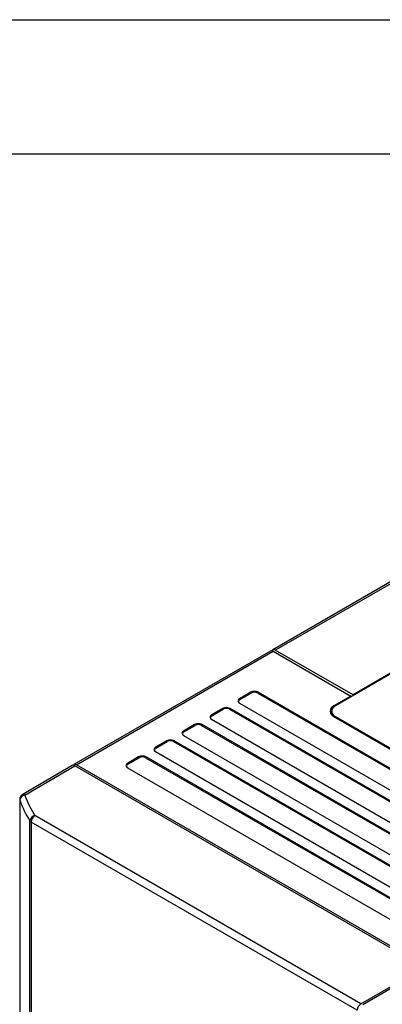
# Model space of a CAD drawing. Header units: millimetres. Extents: x 0 to 1118, y 0 to 864.
# Tile 17 of 21: x 755 to 824, y 677 to 864. Entities that reach past the tile are written whole.
import ezdxf

# ---------------------------------------------------------------- set-up
doc = ezdxf.new("R2010")
doc.units = ezdxf.units.MM
doc.header["$LTSCALE"] = 4
doc.layers.add('TEXT', color=140, linetype='Continuous', lineweight=25)

msp = doc.modelspace()

# ---------------------------------------------------------------- linework, layer by layer
at = {"color": 7, "linetype": 'Continuous'}
msp.add_line((0.01, 863.611), (1117.61, 863.611), dxfattribs=at)
for p, q in [((848.831, 770.591), (803.3, 744.307)), ((803.8, 744.257), (849.338, 770.545)), ((802.876, 744.062), (765.682, 722.59)), ((766.182, 722.541), (803.376, 744.012)), ((803.376, 744.012), (818.084, 735.522)), ((818.508, 735.766), (803.8, 744.257)), ((827.064, 740.542), (815.185, 733.685)), ((827.983, 741.236), (818.508, 735.766)), ((827.983, 741.133), (818.508, 735.663)), ((799.133, 736.256), (797.012, 735.032)), ((797.012, 735.032), (797.102, 734.876)), ((797.102, 734.876), (799.223, 736.101)), ((799.223, 736.101), (799.133, 736.256)), ((800.548, 736.256), (800.458, 736.101)), ((800.458, 736.101), (915.716, 669.563)), ((915.806, 669.719), (800.548, 736.256)), ((818.084, 735.522), (814.902, 733.685)), ((818.089, 735.361), (818.084, 735.522)), ((818.225, 735.44), (818.084, 735.521)), ((818.508, 735.663), (818.508, 735.766)), ((818.508, 735.663), (818.56, 735.633)), ((793.83, 733.195), (791.709, 731.97)), ((791.799, 731.815), (793.92, 733.039)), ((793.92, 733.039), (793.83, 733.195)), ((795.244, 733.195), (795.155, 733.039)), ((795.155, 733.039), (910.413, 666.502)), ((910.503, 666.658), (795.244, 733.195)), ((797.012, 734.215), (912.271, 667.678)), ((814.902, 733.685), (814.909, 733.444)), ((791.709, 731.97), (791.799, 731.815)), ((791.709, 731.154), (906.967, 664.616)), ((814.453, 732.664), (814.453, 731.997)), ((814.902, 731.644), (907.816, 678.006)), ((815.185, 731.644), (907.816, 678.169)), ((815.185, 731.644), (815.185, 731.48)), ((788.527, 730.133), (786.405, 728.909)), ((786.495, 728.753), (788.617, 729.978)), ((788.617, 729.978), (788.527, 730.133)), ((789.941, 730.133), (789.851, 729.978)), ((789.851, 729.978), (905.11, 663.44)), ((905.199, 663.596), (789.941, 730.133)), ((786.405, 728.909), (786.495, 728.753)), ((786.405, 728.092), (901.664, 661.555)), ((783.224, 727.072), (781.102, 725.847)), ((781.102, 725.847), (781.192, 725.692)), ((781.192, 725.692), (783.313, 726.916)), ((783.313, 726.916), (783.224, 727.072)), ((784.638, 727.072), (784.548, 726.916)), ((784.548, 726.916), (899.806, 660.379)), ((899.896, 660.534), (784.638, 727.072)), ((777.92, 724.01), (775.799, 722.786)), ((775.889, 722.63), (778.01, 723.855)), ((778.01, 723.855), (777.92, 724.01)), ((779.334, 724.01), (779.245, 723.855)), ((779.245, 723.855), (894.503, 657.317)), ((894.593, 657.473), (779.334, 724.01)), ((781.102, 725.031), (896.361, 658.493)), ((765.33, 722.383), (755.898, 716.842)), ((756.404, 716.796), (765.832, 722.335)), ((831.943, 684.169), (765.832, 722.335)), ((892.047, 649.88), (766.182, 722.541)), ((775.799, 722.786), (775.889, 722.63)), ((775.799, 721.969), (891.057, 655.432)), ((757.193, 714.886), (756.404, 716.796)), ((755.424, 715.866), (755.424, 668.285)), ((758.28, 712.897), (757.193, 714.886)), ((819.993, 677.271), (758.28, 712.897)), ((757.338, 664.331), (757.338, 711.887)), ((819.286, 676.046), (757.572, 711.672)), ((757.572, 711.672), (757.572, 664.118)), ((819.993, 677.271), (831.943, 684.169)), ((832.297, 683.965), (820.347, 677.067))]:
    msp.add_line(p, q)
at = {"flags": 128}
for points in [[(803.376, 744.012), (803.105, 744.106), (802.876, 744.062)], [(814.291, 732.22), (814.392, 732.392), (814.453, 732.47)], [(765.682, 722.59), (765.912, 722.635), (766.182, 722.541)], [(755.404, 715.982), (755.407, 715.935), (755.424, 715.866)]]:
    msp.add_lwpolyline(points, dxfattribs=at)
for centre, radius, start, end in [((803.526, 743.928), 0.428, 50.20401, 156.3974), ((797.167, 734.623), 0.437, 110.78342, 249.21658), ((797.237, 734.52), 0.381, 110.78342, 249.21658), ((799.841, 734.892), 1.537, 62.60967, 117.39033), ((799.841, 734.909), 1.342, 62.60967, 117.39033), ((794.537, 731.83), 1.537, 62.60967, 117.39033), ((794.537, 731.848), 1.342, 62.60967, 117.39033), ((815.289, 732.664), 1.092, 110.78342, 249.21658), ((815.572, 732.664), 1.092, 110.78342, 249.21658), ((791.864, 731.562), 0.437, 110.78342, 249.21658), ((791.934, 731.458), 0.381, 110.78342, 249.21658), ((789.234, 728.769), 1.537, 62.60967, 117.39033), ((789.234, 728.786), 1.342, 62.60967, 117.39033), ((783.931, 725.707), 1.537, 62.60967, 117.39033), ((786.56, 728.5), 0.437, 110.78342, 249.21658), ((786.631, 728.397), 0.381, 110.78342, 249.21658), ((781.257, 725.439), 0.437, 110.78342, 249.21658), ((781.327, 725.335), 0.381, 110.78342, 249.21658), ((783.931, 725.725), 1.342, 62.60967, 117.39033), ((778.627, 722.645), 1.537, 62.60967, 117.39033), ((778.627, 722.663), 1.342, 62.60967, 117.39033), ((775.954, 722.377), 0.437, 110.78342, 249.21658), ((776.024, 722.274), 0.381, 110.78342, 249.21658), ((756.255, 716.06), 0.842, 114.56534, 185.32679), ((756.464, 715.752), 1.046, 93.27255, 173.76569), ((756.113, 716.392), 0.498, 54.20052, 115.81975), ((774.659, 722.668), 20.403, 199.47563, 211.89857), ((758.471, 711.775), 1.139, 99.67157, 174.34611), ((759.108, 711.603), 1.537, 122.60602, 177.39569), ((757.884, 712.25), 0.656, 213.59397, 241.62496), ((820.821, 675.976), 1.537, 122.60548, 177.39452)]:
    msp.add_arc(centre, radius, start, end)
msp.add_ellipse((765.832, 721.518), major_axis=(-0.5, 0.866), ratio=0.5773815, start_param=5.497831, end_param=6.2875488)
at = {"layer": 'TEXT'}
msp.add_line((25.4, 838.2), (1092.2, 838.2), dxfattribs=at)

doc.saveas('drawing.dxf')
